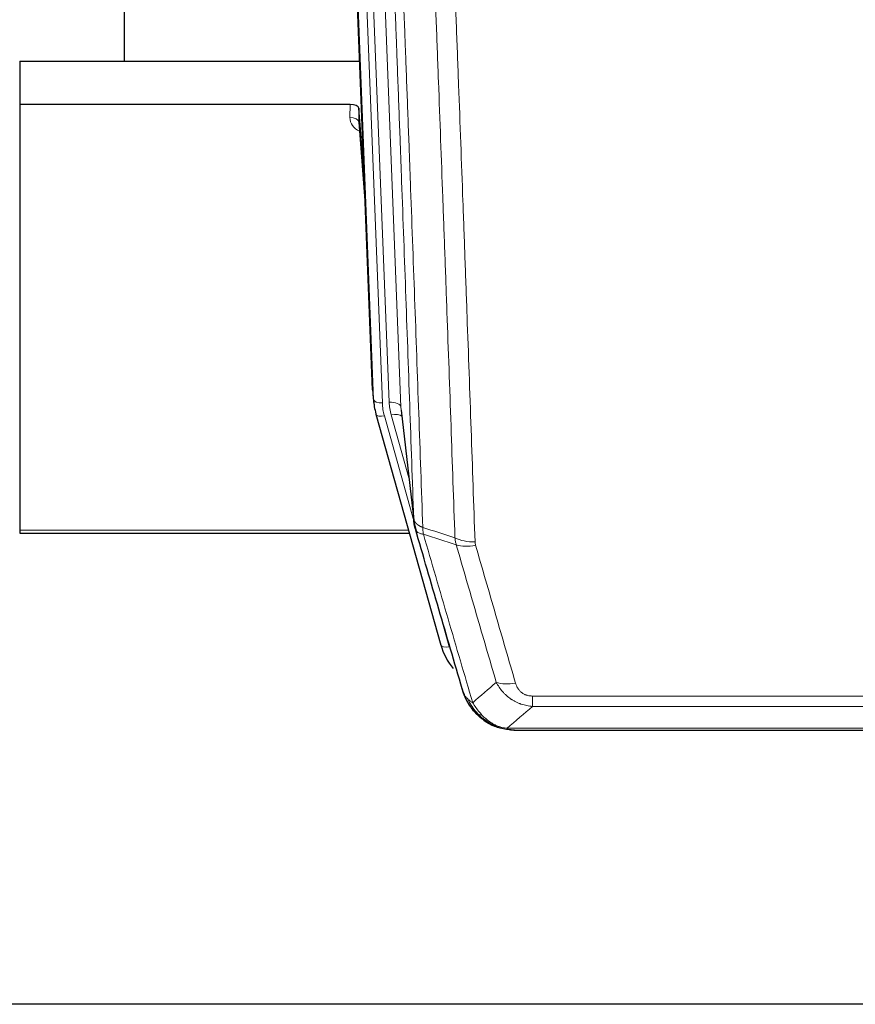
# Model space of a CAD drawing. Header units: inches. Extents: x 0 to 23760, y -13 to 16800.
# Tile 40 of 209: x 5600 to 5885, y 5763 to 6100. Entities that reach past the tile are written whole.
import ezdxf

# ---------------------------------------------------------------- set-up
doc = ezdxf.new("R2010")
doc.units = ezdxf.units.IN
doc.layers.add('254', color=7, linetype='Continuous', true_color=0xffffff)

msp = doc.modelspace()

# ---------------------------------------------------------------- linework, layer by layer
at = {"layer": '254', "color": 2, "linetype": 'Continuous', "lineweight": 25}
for p, q in [((5635.468, 6312.168), (5635.468, 6085.367)), ((5720.403, 5973.073), (5707.83, 6292.436)), ((5599.808, 6085.36), (5715.982, 6085.36)), ((5599.808, 6085.36), (5599.808, 6070.551)), ((5712.71, 6070.551), (5599.808, 6070.551)), ((5599.808, 6070.551), (5599.808, 5925.082)), ((5715.709, 6069.3), (5715.698, 6064.723)), ((5717.532, 6046.018), (5715.709, 6069.3)), ((5715.705, 6064.544), (5717.912, 6036.345)), ((5720.525, 5971.488), (5720.899, 5968.23)), ((5730.201, 5966.087), (5734.616, 5927.568)), ((5721.561, 5964.863), (5721.58, 5964.767)), ((5721.58, 5964.767), (5743.754, 5885.881)), ((5599.808, 5925.082), (5599.808, 5924.051)), ((5599.808, 5924.051), (5733.026, 5924.051)), ((5761.805, 5858.265), (5761.705, 5858.294)), ((5768.747, 5856.789), (5986.868, 5856.789)), ((6122.308, 5763.117), (4985.308, 5763.117))]:
    msp.add_line(p, q, dxfattribs=at)
at = {"layer": '254', "color": 110, "linetype": 'Continuous', "lineweight": 13}
for p, q in [((5717.044, 6299.154), (5730.11, 5967.26)), ((5720.777, 5969.815), (5708.078, 6292.378)), ((5711.013, 6292.646), (5723.771, 5968.595)), ((5713.3, 6294.47), (5726.118, 5968.887)), ((5712.7, 6066.134), (5712.71, 6070.551)), ((5715.698, 6064.723), (5717.905, 6036.536)), ((5720.403, 5973.073), (5720.777, 5969.815)), ((5730.11, 5967.26), (5734.487, 5929.08)), ((5724.468, 5964.193), (5734.541, 5928.359)), ((5732.841, 5943.048), (5726.816, 5964.486)), ((5599.808, 5925.082), (5732.739, 5925.082)), ((5741.917, 5902.119), (5746.642, 5885.307)), ((5775.136, 5868.453), (5980.479, 5868.453)), ((5775.136, 5864.92), (5775.136, 5868.453)), ((5980.479, 5864.92), (5775.136, 5864.92)), ((5761.705, 5858.294), (5761.637, 5858.451)), ((5766.405, 5857.452), (5989.21, 5857.452))]:
    msp.add_line(p, q, dxfattribs=at)
at = {"layer": '254', "color": 2, "linetype": 'Continuous', "lineweight": 25}
for centre, major_axis, ratio, start_param, end_param in [((5712.711, 6069.257), (3, 0), 0.4313147, 0.033781, 1.5709509), ((5747.789, 5970.73), (-27.027, -0.37), 0.8864308, 0.02276, 0.2319114), ((5769.949, 5891.894), (-27.014, -0.465), 0.8900028, 0.2292736, 0.604674)]:
    msp.add_ellipse(centre, major_axis=major_axis, ratio=ratio, start_param=start_param, end_param=end_param, dxfattribs=at)
at = {"layer": '254', "color": 110, "linetype": 'Continuous', "lineweight": 13}
for centre, major_axis, ratio, start_param, end_param in [((5718.703, 6066.134), (-6.003, -0.046), 0.8757409, 6.2743462, 7.3700502), ((5712.7, 6064.68), (-3, 0.007), 0.4848086, 3.1763596, 4.7135294), ((5723.771, 5969.98), (2.998, 0.118), 0.4614673, 3.175787, 4.6942235), ((5747.789, 5969.345), (-24.033, -0.038), 0.8858289, 0.0334668, 0.2426182), ((5726.118, 5967.04), (3.997, 0.157), 0.4614673, 0.0341943, 1.5526308), ((5750.136, 5969.637), (-24.033, -0.038), 0.8858289, 0.0334668, 0.2426182), ((5724.468, 5965.579), (2.888, 0.812), 0.4480327, 3.1416079, 4.5871119), ((5726.816, 5962.639), (3.851, 1.082), 0.4480327, 0.2500116, 1.4455193), ((5755.441, 5926.73), (-9.994, -0.345), 0.559112, 0.7940626, 1.551472), ((5755.628, 5925.558), (-9.604, -2.788), 0.5442898, 0.6684637, 1.414101), ((5746.642, 5886.693), (2.888, 0.812), 0.4480327, 3.1416079, 4.5871119), ((5769.289, 5878.675), (-9.598, -2.808), 0.562843, 0.6646512, 1.4076092)]:
    msp.add_ellipse(centre, major_axis=major_axis, ratio=ratio, start_param=start_param, end_param=end_param, dxfattribs=at)
for points, knots in [([(5734.487, 5929.08), (5734.042, 5941.927), (5733.136, 5967.778), (5731.729, 6007.022), (5730.759, 6033.496), (5730.205, 6048.475), (5730.143, 6050.141), (5730.019, 6053.474), (5729.833, 6058.478), (5729.397, 6070.177), (5729.018, 6080.245), (5728.7, 6088.659), (5728.636, 6090.343), (5728.509, 6093.713), (5728.317, 6098.77), (5727.866, 6110.594), (5727.476, 6120.767), (5726.69, 6141.162), (5725.627, 6168.49), (5723.986, 6209.884), (5722.862, 6237.748), (5722.292, 6251.748)], [0, 0, 0, 0, 0.125, 0.25, 0.375, 0.375, 0.390625, 0.390625, 0.40625, 0.4375, 0.5, 0.5, 0.515625, 0.515625, 0.53125, 0.5625, 0.625, 0.625, 0.75, 0.875, 1, 1, 1, 1]), ([(5725.347, 6249.968), (5725.919, 6235.915), (5727.046, 6207.944), (5728.691, 6166.393), (5729.758, 6138.961), (5730.546, 6118.488), (5730.937, 6108.277), (5731.389, 6096.409), (5731.581, 6091.332), (5731.709, 6087.949), (5731.773, 6086.259), (5732.092, 6077.813), (5732.472, 6067.706), (5732.91, 6055.963), (5733.096, 6050.94), (5733.22, 6047.594), (5733.282, 6045.922), (5733.838, 6030.886), (5734.811, 6004.311), (5736.222, 5964.917), (5737.13, 5938.968), (5737.576, 5926.071)], [0, 0, 0, 0, 0.125, 0.25, 0.375, 0.375, 0.4375, 0.46875, 0.484375, 0.484375, 0.5, 0.5, 0.5625, 0.59375, 0.609375, 0.609375, 0.625, 0.625, 0.75, 0.875, 1, 1, 1, 1]), ([(5748.573, 5922.503), (5748.135, 5935.2), (5747.243, 5960.745), (5746.321, 5986.592), (5745.618, 6006.09), (5745.382, 6012.609), (5744.906, 6025.683), (5744.666, 6032.239), (5743.939, 6051.963), (5743.448, 6065.183), (5742.823, 6081.797), (5742.698, 6085.124), (5742.446, 6091.786), (5742.067, 6101.792), (5741.684, 6111.833), (5740.913, 6131.966), (5739.869, 6158.94), (5738.259, 6199.792), (5737.157, 6227.288), (5736.599, 6241.1)], [0, 0, 0, 0, 0.125, 0.25, 0.25, 0.3125, 0.3125, 0.375, 0.375, 0.5, 0.5, 0.53125, 0.53125, 0.5625, 0.625, 0.625, 0.75, 0.875, 1, 1, 1, 1]), ([(5743.482, 6240.14), (5744.04, 6226.309), (5745.14, 6198.779), (5746.748, 6157.875), (5747.79, 6130.867), (5748.561, 6110.708), (5748.943, 6100.654), (5749.322, 6090.636), (5749.573, 6083.965), (5749.698, 6080.634), (5750.322, 6063.999), (5750.813, 6050.761), (5751.538, 6031.012), (5751.778, 6024.448), (5752.254, 6011.357), (5752.49, 6004.831), (5753.192, 5985.308), (5754.113, 5959.428), (5755.003, 5933.85), (5755.441, 5921.137)], [0, 0, 0, 0, 0.125, 0.25, 0.375, 0.375, 0.4375, 0.46875, 0.46875, 0.5, 0.5, 0.625, 0.625, 0.6875, 0.6875, 0.75, 0.75, 0.875, 1, 1, 1, 1]), ([(5734.487, 5929.08), (5734.488, 5929.072), (5734.49, 5929.056), (5734.493, 5929.032), (5734.496, 5929.009), (5734.5, 5928.985), (5734.503, 5928.961), (5734.507, 5928.938), (5734.512, 5928.914), (5734.516, 5928.891), (5734.521, 5928.867), (5734.526, 5928.843), (5734.532, 5928.82), (5734.537, 5928.796), (5734.543, 5928.773), (5734.549, 5928.749), (5734.556, 5928.726), (5734.562, 5928.702), (5734.569, 5928.679), (5734.576, 5928.656), (5734.583, 5928.632), (5734.591, 5928.609), (5734.599, 5928.586), (5734.607, 5928.562), (5734.615, 5928.539), (5734.624, 5928.516), (5734.633, 5928.493), (5734.642, 5928.469), (5734.651, 5928.446), (5734.661, 5928.423), (5734.671, 5928.4), (5734.681, 5928.377), (5734.691, 5928.354), (5734.702, 5928.331), (5734.713, 5928.308), (5734.724, 5928.285), (5734.735, 5928.262), (5734.747, 5928.239), (5734.759, 5928.216), (5734.771, 5928.194), (5734.783, 5928.171), (5734.796, 5928.148), (5734.809, 5928.125), (5734.822, 5928.103), (5734.835, 5928.08), (5734.849, 5928.058), (5734.863, 5928.035), (5734.877, 5928.013), (5734.891, 5927.99), (5734.906, 5927.968), (5734.921, 5927.945), (5734.936, 5927.923), (5734.951, 5927.901), (5734.967, 5927.879), (5734.982, 5927.857), (5734.998, 5927.834), (5735.015, 5927.812), (5735.031, 5927.79), (5735.048, 5927.768), (5735.065, 5927.747), (5735.082, 5927.725), (5735.1, 5927.703), (5735.117, 5927.681), (5735.135, 5927.659), (5735.153, 5927.638), (5735.172, 5927.616), (5735.191, 5927.595), (5735.209, 5927.573), (5735.229, 5927.552), (5735.248, 5927.53), (5735.268, 5927.509), (5735.287, 5927.488), (5735.307, 5927.467), (5735.328, 5927.446), (5735.348, 5927.425), (5735.369, 5927.404), (5735.396, 5927.376), (5735.43, 5927.343), (5735.471, 5927.305), (5735.512, 5927.266), (5735.555, 5927.228), (5735.598, 5927.19), (5735.642, 5927.152), (5735.687, 5927.115), (5735.733, 5927.078), (5735.779, 5927.041), (5735.826, 5927.005), (5735.874, 5926.968), (5735.923, 5926.933), (5735.972, 5926.897), (5736.022, 5926.862), (5736.073, 5926.827), (5736.125, 5926.792), (5736.177, 5926.758), (5736.23, 5926.724), (5736.284, 5926.691), (5736.339, 5926.658), (5736.394, 5926.625), (5736.45, 5926.592), (5736.507, 5926.56), (5736.565, 5926.528), (5736.623, 5926.497), (5736.682, 5926.466), (5736.741, 5926.435), (5736.802, 5926.405), (5736.863, 5926.375), (5736.924, 5926.345), (5736.986, 5926.316), (5737.049, 5926.287), (5737.113, 5926.259), (5737.177, 5926.231), (5737.242, 5926.203), (5737.308, 5926.176), (5737.374, 5926.149), (5737.441, 5926.123), (5737.508, 5926.097), (5737.554, 5926.08), (5737.576, 5926.071)], [0, 0, 0, 0, 0.0066687, 0.0133374, 0.0200061, 0.0266746, 0.0333432, 0.0400116, 0.0466801, 0.0533484, 0.0600168, 0.066685, 0.0733532, 0.0800214, 0.0866895, 0.0933575, 0.1000255, 0.1066935, 0.1133614, 0.1200292, 0.126697, 0.1333647, 0.1400324, 0.1467001, 0.1533676, 0.1600352, 0.1667026, 0.1733701, 0.1800374, 0.1867047, 0.193372, 0.2000392, 0.2067064, 0.2133735, 0.2200405, 0.2267075, 0.2333745, 0.2400414, 0.2467082, 0.253375, 0.2600418, 0.2667085, 0.2733751, 0.2800417, 0.2867082, 0.2933747, 0.3000412, 0.3067075, 0.3133739, 0.3200401, 0.3267064, 0.3333725, 0.3400387, 0.3467047, 0.3533708, 0.3600367, 0.3667026, 0.3733685, 0.3800343, 0.3867001, 0.3933658, 0.4000315, 0.4066971, 0.4133626, 0.4200281, 0.4266936, 0.433359, 0.4400243, 0.4466896, 0.4533549, 0.4600201, 0.4666852, 0.4733503, 0.4800154, 0.4866804, 0.4933453, 0.5000102, 0.5125098, 0.5250093, 0.5375088, 0.5500082, 0.5625077, 0.5750071, 0.5875066, 0.600006, 0.6125054, 0.6250049, 0.6375043, 0.6500037, 0.6625032, 0.6750026, 0.6875021, 0.7000016, 0.7125011, 0.7250006, 0.7375001, 0.7499997, 0.7624993, 0.7749989, 0.7874985, 0.7999982, 0.812498, 0.8249977, 0.8374975, 0.8499974, 0.8624973, 0.8749972, 0.8874972, 0.8999973, 0.9124974, 0.9249976, 0.9374978, 0.9499981, 0.9624985, 0.9749989, 0.9874994, 1, 1, 1, 1]), ([(5735.043, 5925.629), (5735.065, 5925.383), (5735.142, 5925.152), (5735.406, 5924.733), (5735.592, 5924.544), (5736.063, 5924.222), (5736.348, 5924.088), (5737.007, 5923.885), (5737.38, 5923.815), (5737.788, 5923.781)], [0, 0, 0, 0, 0.25, 0.25, 0.5, 0.5, 0.75, 0.75, 1, 1, 1, 1]), ([(5737.788, 5923.781), (5737.713, 5924.153), (5737.671, 5924.525), (5737.613, 5925.283), (5737.597, 5925.67), (5737.576, 5926.071)], [0, 0, 0, 0, 0.5, 0.5, 1, 1, 1, 1]), ([(5737.788, 5923.781), (5740.611, 5914.088), (5743.426, 5904.44), (5747.64, 5890.037), (5749.043, 5885.247), (5751.845, 5875.692), (5753.244, 5870.925), (5754.642, 5866.171)], [0, 0, 0, 0, 0.5, 0.5, 0.75, 0.75, 1, 1, 1, 1]), ([(5762.709, 5873.133), (5761.574, 5877.019), (5760.437, 5880.913), (5758.162, 5888.715), (5757.023, 5892.624), (5753.604, 5904.374), (5751.32, 5912.237), (5749.032, 5920.13)], [0, 0, 0, 0, 0.25, 0.25, 0.5, 0.5, 1, 1, 1, 1]), ([(5755.628, 5919.959), (5755.572, 5920.153), (5755.529, 5920.348), (5755.466, 5920.74), (5755.448, 5920.938), (5755.441, 5921.137)], [0, 0, 0, 0, 0.5, 0.5, 1, 1, 1, 1]), ([(5755.628, 5919.959), (5757.914, 5912.054), (5760.195, 5904.179), (5763.61, 5892.411), (5764.748, 5888.495), (5767.02, 5880.68), (5768.155, 5876.781), (5769.289, 5872.888)], [0, 0, 0, 0, 0.5, 0.5, 0.75, 0.75, 1, 1, 1, 1]), ([(5775.136, 5864.92), (5774.802, 5864.943), (5774.468, 5864.976), (5773.805, 5865.064), (5773.477, 5865.117), (5772.501, 5865.309), (5771.864, 5865.478), (5771.161, 5865.715), (5771.083, 5865.742), (5770.928, 5865.797), (5770.85, 5865.825), (5770.619, 5865.912), (5770.466, 5865.972), (5770.011, 5866.16), (5769.416, 5866.43), (5768.844, 5866.737), (5768.422, 5866.982), (5768.214, 5867.109), (5768.008, 5867.24), (5767.872, 5867.329), (5767.804, 5867.374), (5767.199, 5867.783), (5766.691, 5868.179), (5765.971, 5868.818), (5765.739, 5869.039), (5765.4, 5869.381), (5765.289, 5869.497), (5765.071, 5869.733), (5764.963, 5869.853), (5764.436, 5870.458), (5764.048, 5870.964), (5763.333, 5872.018), (5763.007, 5872.566), (5762.709, 5873.133)], [0, 0, 0, 0, 0.0625, 0.0625, 0.125, 0.125, 0.25, 0.25, 0.265625, 0.265625, 0.28125, 0.28125, 0.3125, 0.3125, 0.375, 0.4375, 0.4375, 0.46875, 0.484375, 0.484375, 0.5, 0.5, 0.625, 0.625, 0.6875, 0.6875, 0.71875, 0.71875, 0.75, 0.75, 0.875, 0.875, 1, 1, 1, 1]), ([(5775.136, 5868.453), (5774.954, 5868.453), (5774.771, 5868.459), (5774.408, 5868.485), (5774.228, 5868.505), (5773.872, 5868.559), (5773.697, 5868.593), (5773.35, 5868.675), (5773.179, 5868.723), (5772.968, 5868.793), (5772.926, 5868.808), (5772.843, 5868.838), (5772.718, 5868.884), (5772.597, 5868.934), (5772.358, 5869.039), (5772.05, 5869.192), (5771.763, 5869.371), (5771.59, 5869.49), (5771.555, 5869.514), (5771.487, 5869.564), (5771.454, 5869.589), (5771.354, 5869.665), (5771.289, 5869.717), (5771.099, 5869.876), (5770.98, 5869.986), (5770.753, 5870.215), (5770.646, 5870.332), (5770.443, 5870.575), (5770.348, 5870.7), (5770.235, 5870.861), (5770.213, 5870.893), (5770.169, 5870.958), (5770.147, 5870.991), (5770.083, 5871.089), (5770.042, 5871.155), (5769.924, 5871.354), (5769.85, 5871.489), (5769.713, 5871.761), (5769.65, 5871.899), (5769.473, 5872.316), (5769.373, 5872.6), (5769.289, 5872.888)], [0, 0, 0, 0, 0.0625, 0.0625, 0.125, 0.125, 0.1875, 0.1875, 0.25, 0.25, 0.265625, 0.265625, 0.28125, 0.3125, 0.3125, 0.375, 0.4375, 0.4375, 0.453125, 0.453125, 0.46875, 0.46875, 0.5, 0.5, 0.5625, 0.5625, 0.625, 0.625, 0.6875, 0.6875, 0.703125, 0.703125, 0.71875, 0.71875, 0.75, 0.75, 0.8125, 0.8125, 0.875, 0.875, 1, 1, 1, 1]), ([(5751.725, 5869.086), (5751.881, 5868.801), (5752.061, 5868.525), (5752.465, 5867.996), (5752.69, 5867.743), (5752.935, 5867.501)], [0, 0, 0, 0, 0.5, 0.5, 1, 1, 1, 1]), ([(5756.593, 5862.176), (5756.222, 5862.565), (5755.865, 5862.971), (5754.505, 5864.654), (5753.634, 5866.049), (5752.935, 5867.501)], [0, 0, 0, 0, 0.25, 0.25, 1, 1, 1, 1]), ([(5752.935, 5867.501), (5753.181, 5867.254), (5753.448, 5867.019), (5754.018, 5866.575), (5754.322, 5866.366), (5754.642, 5866.171)], [0, 0, 0, 0, 0.5, 0.5, 1, 1, 1, 1]), ([(5757.818, 5861.964), (5757.519, 5862.28), (5757.228, 5862.608), (5756.102, 5863.958), (5755.335, 5865.056), (5754.642, 5866.171)], [0, 0, 0, 0, 0.25, 0.25, 1, 1, 1, 1]), ([(5755.608, 5862.661), (5755.638, 5862.635), (5755.671, 5862.608), (5755.805, 5862.507), (5755.918, 5862.437), (5756.168, 5862.315), (5756.304, 5862.263), (5756.495, 5862.204), (5756.544, 5862.19), (5756.593, 5862.176)], [0, 0, 0, 0, 0.125, 0.125, 0.5, 0.5, 0.875, 0.875, 1, 1, 1, 1]), ([(5756.593, 5862.176), (5756.692, 5862.15), (5756.793, 5862.127), (5757.05, 5862.076), (5757.208, 5862.053), (5757.518, 5862.009), (5757.672, 5861.988), (5757.818, 5861.964)], [0, 0, 0, 0, 0.25, 0.25, 0.625, 0.625, 1, 1, 1, 1]), ([(5761.787, 5858.845), (5761.607, 5858.942), (5761.428, 5859.044), (5760.721, 5859.469), (5760.206, 5859.827), (5759.212, 5860.613), (5758.733, 5861.042), (5758.119, 5861.65), (5757.967, 5861.806), (5757.818, 5861.964)], [0, 0, 0, 0, 0.125, 0.125, 0.5, 0.5, 0.875, 0.875, 1, 1, 1, 1]), ([(5761.637, 5858.451), (5761.635, 5858.481), (5761.637, 5858.513), (5761.65, 5858.599), (5761.666, 5858.654), (5761.714, 5858.758), (5761.747, 5858.807), (5761.787, 5858.845)], [0, 0, 0, 0, 0.25, 0.25, 0.625, 0.625, 1, 1, 1, 1]), ([(5766.405, 5857.452), (5765.185, 5857.554), (5764.008, 5857.848), (5762.515, 5858.474), (5762.147, 5858.65), (5761.787, 5858.845)], [0, 0, 0, 0, 0.75, 0.75, 1, 1, 1, 1]), ([(5767.276, 5856.931), (5767.157, 5856.958), (5767.047, 5856.989), (5766.799, 5857.076), (5766.674, 5857.137), (5766.487, 5857.279), (5766.426, 5857.36), (5766.405, 5857.452)], [0, 0, 0, 0, 0.25, 0.25, 0.625, 0.625, 1, 1, 1, 1])]:
    msp.add_open_spline(points, degree=3, knots=knots, dxfattribs=at)
at = {"layer": '254', "color": 2, "linetype": 'Continuous', "lineweight": 25}
for points, knots in [([(5735.043, 5925.629), (5735.038, 5925.646), (5735.028, 5925.681), (5735.013, 5925.733), (5734.998, 5925.787), (5734.982, 5925.841), (5734.967, 5925.897), (5734.952, 5925.954), (5734.936, 5926.012), (5734.921, 5926.071), (5734.906, 5926.131), (5734.89, 5926.192), (5734.875, 5926.255), (5734.859, 5926.318), (5734.844, 5926.383), (5734.829, 5926.449), (5734.814, 5926.516), (5734.799, 5926.584), (5734.784, 5926.654), (5734.769, 5926.724), (5734.755, 5926.796), (5734.74, 5926.869), (5734.726, 5926.943), (5734.712, 5927.018), (5734.698, 5927.094), (5734.684, 5927.171), (5734.671, 5927.25), (5734.65, 5927.376), (5734.624, 5927.546), (5734.596, 5927.752), (5734.572, 5927.945), (5734.553, 5928.122), (5734.537, 5928.284), (5734.524, 5928.431), (5734.514, 5928.564), (5734.506, 5928.681), (5734.5, 5928.783), (5734.496, 5928.869), (5734.492, 5928.941), (5734.49, 5928.997), (5734.488, 5929.038), (5734.487, 5929.064), (5734.487, 5929.076), (5734.487, 5929.08)], [0, 0, 0, 0, 0.0155037, 0.0313049, 0.0474035, 0.0637997, 0.0804935, 0.097485, 0.1147743, 0.1323613, 0.1502462, 0.1684289, 0.1869096, 0.2056883, 0.224765, 0.2441397, 0.2638126, 0.2837835, 0.3040527, 0.32462, 0.3454856, 0.3666494, 0.3881116, 0.409872, 0.4319308, 0.454288, 0.4769435, 0.4998975, 0.5635611, 0.6228928, 0.6778927, 0.7285606, 0.7748966, 0.8169007, 0.8545729, 0.8879131, 0.9169214, 0.9415977, 0.9619421, 0.9779545, 0.989635, 0.9969835, 1, 1, 1, 1]), ([(5751.086, 5870.86), (5749.755, 5875.382), (5748.423, 5879.915), (5745.755, 5889.002), (5744.419, 5893.556), (5740.409, 5907.248), (5737.729, 5916.418), (5735.043, 5925.629)], [0, 0, 0, 0, 0.25, 0.25, 0.5, 0.5, 1, 1, 1, 1]), ([(5755.117, 5863.363), (5755.106, 5863.376), (5755.083, 5863.402), (5755.048, 5863.442), (5755.012, 5863.483), (5754.976, 5863.524), (5754.94, 5863.566), (5754.904, 5863.609), (5754.867, 5863.653), (5754.829, 5863.697), (5754.792, 5863.742), (5754.754, 5863.787), (5754.715, 5863.834), (5754.676, 5863.881), (5754.637, 5863.929), (5754.598, 5863.977), (5754.558, 5864.027), (5754.518, 5864.077), (5754.477, 5864.127), (5754.437, 5864.179), (5754.396, 5864.231), (5754.354, 5864.285), (5754.313, 5864.338), (5754.271, 5864.393), (5754.229, 5864.449), (5754.186, 5864.505), (5754.144, 5864.562), (5754.101, 5864.62), (5754.057, 5864.678), (5754.014, 5864.738), (5753.97, 5864.798), (5753.926, 5864.859), (5753.882, 5864.921), (5753.838, 5864.983), (5753.794, 5865.047), (5753.749, 5865.111), (5753.704, 5865.176), (5753.659, 5865.242), (5753.614, 5865.309), (5753.569, 5865.377), (5753.523, 5865.445), (5753.478, 5865.514), (5753.432, 5865.585), (5753.387, 5865.656), (5753.341, 5865.728), (5753.295, 5865.8), (5753.249, 5865.874), (5753.203, 5865.949), (5753.157, 5866.024), (5753.11, 5866.1), (5753.064, 5866.177), (5753.018, 5866.255), (5752.972, 5866.334), (5752.925, 5866.414), (5752.879, 5866.495), (5752.833, 5866.577), (5752.787, 5866.659), (5752.741, 5866.743), (5752.695, 5866.827), (5752.649, 5866.913), (5752.603, 5866.999), (5752.557, 5867.086), (5752.511, 5867.174), (5752.466, 5867.263), (5752.42, 5867.353), (5752.375, 5867.444), (5752.33, 5867.536), (5752.285, 5867.629), (5752.24, 5867.722), (5752.195, 5867.817), (5752.151, 5867.913), (5752.107, 5868.009), (5752.063, 5868.107), (5752.019, 5868.205), (5751.976, 5868.305), (5751.933, 5868.405), (5751.89, 5868.507), (5751.847, 5868.609), (5751.805, 5868.712), (5751.763, 5868.817), (5751.722, 5868.922), (5751.681, 5869.028), (5751.64, 5869.135), (5751.6, 5869.243), (5751.56, 5869.353), (5751.52, 5869.463), (5751.481, 5869.574), (5751.443, 5869.686), (5751.404, 5869.799), (5751.367, 5869.913), (5751.33, 5870.028), (5751.293, 5870.144), (5751.257, 5870.261), (5751.222, 5870.379), (5751.187, 5870.498), (5751.152, 5870.617), (5751.119, 5870.738), (5751.097, 5870.819), (5751.086, 5870.86)], [0, 0, 0, 0, 0.0060657, 0.012223, 0.0184718, 0.0248123, 0.0312443, 0.0377679, 0.0443831, 0.0510899, 0.0578883, 0.0647782, 0.0717598, 0.0788329, 0.0859977, 0.093254, 0.1006019, 0.1080414, 0.1155725, 0.1231952, 0.1309095, 0.1387154, 0.1466129, 0.1546019, 0.1626826, 0.1708549, 0.1791188, 0.1874742, 0.1959213, 0.20446, 0.2130903, 0.2218121, 0.2306256, 0.2395307, 0.2485274, 0.2576156, 0.2667955, 0.276067, 0.2854301, 0.2948848, 0.3044311, 0.314069, 0.3237985, 0.3336196, 0.3435324, 0.3535367, 0.3636326, 0.3738202, 0.3840993, 0.3944701, 0.4049324, 0.4154864, 0.426132, 0.4368691, 0.4476979, 0.4586183, 0.4696303, 0.480734, 0.4919292, 0.503216, 0.5145945, 0.5260645, 0.5376262, 0.5492795, 0.5610244, 0.5728609, 0.584789, 0.5968087, 0.60892, 0.621123, 0.6334175, 0.6458037, 0.6582815, 0.6708509, 0.6835119, 0.6962645, 0.7091087, 0.7220445, 0.735072, 0.748191, 0.7614017, 0.774704, 0.7880979, 0.8015834, 0.8151605, 0.8288293, 0.8425896, 0.8564416, 0.8703852, 0.8844204, 0.8985472, 0.9127656, 0.9270756, 0.9414773, 0.9559705, 0.9705554, 0.9852319, 1, 1, 1, 1]), ([(5751.086, 5870.86), (5751.143, 5870.55), (5751.225, 5870.245), (5751.438, 5869.653), (5751.57, 5869.364), (5751.725, 5869.086)], [0, 0, 0, 0, 0.5, 0.5, 1, 1, 1, 1]), ([(5755.608, 5862.661), (5755.173, 5863.13), (5754.763, 5863.621), (5753.233, 5865.657), (5752.337, 5867.346), (5751.725, 5869.086)], [0, 0, 0, 0, 0.25, 0.25, 1, 1, 1, 1]), ([(5755.178, 5863.228), (5755.199, 5863.184), (5755.222, 5863.14), (5755.301, 5863.005), (5755.364, 5862.915), (5755.49, 5862.771), (5755.546, 5862.715), (5755.608, 5862.661)], [0, 0, 0, 0, 0.2280377, 0.2280377, 0.6912151, 0.6912151, 1, 1, 1, 1]), ([(5758.118, 5860.403), (5757.472, 5860.886), (5756.857, 5861.411), (5756.049, 5862.197), (5755.825, 5862.427), (5755.608, 5862.661)], [0, 0, 0, 0, 0.7159091, 0.7159091, 1, 1, 1, 1]), ([(5761.637, 5858.451), (5761.408, 5858.562), (5761.181, 5858.68), (5760.279, 5859.173), (5759.62, 5859.594), (5758.35, 5860.532), (5757.74, 5861.048), (5756.968, 5861.792), (5756.779, 5861.982), (5756.593, 5862.176)], [0, 0, 0, 0, 0.125, 0.125, 0.5, 0.5, 0.875, 0.875, 1, 1, 1, 1]), ([(5767.276, 5856.931), (5765.865, 5857.021), (5764.429, 5857.327), (5762.558, 5858.028), (5762.094, 5858.228), (5761.637, 5858.451)], [0, 0, 0, 0, 0.75, 0.75, 1, 1, 1, 1]), ([(5763.803, 5857.536), (5763.724, 5857.56), (5763.644, 5857.584), (5762.971, 5857.796), (5762.383, 5858.015), (5761.805, 5858.265)], [0, 0, 0, 0, 0.1180686, 0.1180686, 1, 1, 1, 1]), ([(5768.947, 5856.791), (5768.873, 5856.79), (5768.799, 5856.789), (5768.503, 5856.79), (5768.281, 5856.799), (5767.854, 5856.834), (5767.649, 5856.86), (5767.396, 5856.906), (5767.335, 5856.918), (5767.276, 5856.931)], [0, 0, 0, 0, 0.125, 0.125, 0.5, 0.5, 0.875, 0.875, 1, 1, 1, 1])]:
    msp.add_open_spline(points, degree=3, knots=knots, dxfattribs=at)
for points, degree in [([(5734.61, 5927.649), (5735.36, 5924.818)], 1), ([(5758.194, 5860.347), (5759.841, 5859.127), (5761.707, 5858.292)], 2), ([(5768.947, 5856.791), (5768.33, 5856.788), (5767.707, 5856.818), (5767.081, 5856.882)], 3)]:
    msp.add_open_spline(points, degree=degree, dxfattribs=at)
at = {"layer": '254', "color": 110, "linetype": 'Continuous', "lineweight": 13}
for points in [[(5737.576, 5926.071), (5741.241, 5924.884), (5744.907, 5923.694), (5748.573, 5922.503)], [(5749.032, 5920.13), (5745.283, 5921.349), (5741.536, 5922.566), (5737.788, 5923.781)], [(5749.032, 5920.13), (5748.919, 5920.514), (5748.731, 5921.293), (5748.614, 5922.096), (5748.573, 5922.503)], [(5754.642, 5866.171), (5757.316, 5868.494), (5760.005, 5870.814), (5762.709, 5873.133)], [(5775.136, 5864.92), (5772.209, 5862.433), (5769.298, 5859.944), (5766.405, 5857.452)]]:
    msp.add_open_spline(points, degree=3, dxfattribs=at)

doc.saveas('drawing.dxf')
